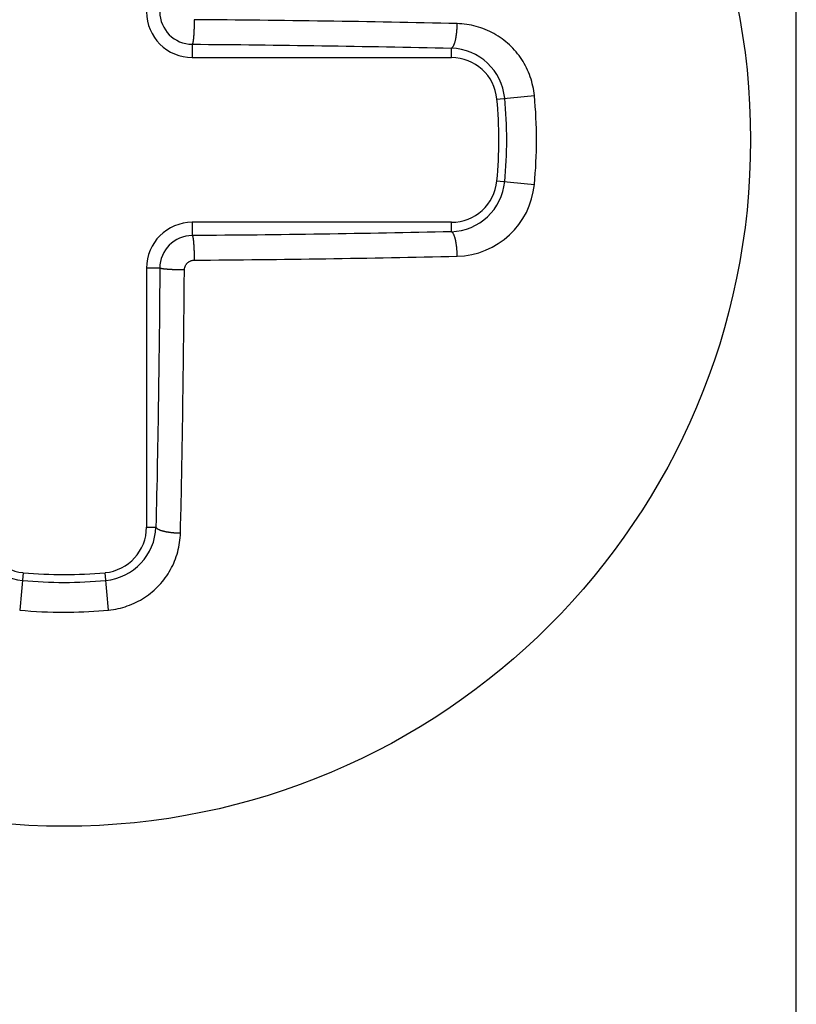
# Model space of a CAD drawing. Extents: x 131 to 418, y 147 to 294.
# Tile 34 of 37: x 264.85 to 266.55, y 259.7 to 261.86. Entities that reach past the tile are written whole.
import ezdxf

# ---------------------------------------------------------------- set-up
doc = ezdxf.new("R2010")
doc.units = 0
doc.header["$LTSCALE"] = 30.734
doc.header["$MEASUREMENT"] = 0
doc.layers.add('00_COMPONENTS', color=7, linetype='CONTINUOUS')

msp = doc.modelspace()

# ---------------------------------------------------------------- linework, layer by layer
at = {"layer": '00_COMPONENTS'}
for p, q in [((266.5517, 258.654), (266.5517, 264.5324)), ((265.2359, 261.8515), (265.2358, 261.8507)), ((265.2358, 261.8507), (265.2358, 261.85)), ((265.2358, 261.85), (265.2358, 261.8492)), ((265.2358, 261.8492), (265.2358, 261.8485)), ((265.2359, 261.856), (265.2359, 261.8552)), ((265.2538, 261.8558), (265.2359, 261.856)), ((265.2359, 261.8552), (265.2359, 261.8545)), ((265.2359, 261.8545), (265.2359, 261.8537)), ((265.2359, 261.8537), (265.2359, 261.853)), ((265.2359, 261.853), (265.2359, 261.8522)), ((265.2359, 261.8522), (265.2359, 261.8515)), ((265.2718, 261.8557), (265.2538, 261.8558)), ((265.2898, 261.8555), (265.2718, 261.8557)), ((265.3077, 261.8554), (265.2898, 261.8555)), ((265.3257, 261.8552), (265.3077, 261.8554)), ((265.3436, 261.855), (265.3257, 261.8552)), ((265.3616, 261.8549), (265.3436, 261.855)), ((265.3796, 261.8547), (265.3616, 261.8549)), ((265.3975, 261.8545), (265.3796, 261.8547)), ((265.4155, 261.8542), (265.3975, 261.8545)), ((265.4334, 261.854), (265.4155, 261.8542)), ((265.4514, 261.8538), (265.4334, 261.854)), ((265.4694, 261.8536), (265.4514, 261.8538)), ((265.4873, 261.8533), (265.4694, 261.8536)), ((265.5053, 261.8531), (265.4873, 261.8533)), ((265.5232, 261.8528), (265.5053, 261.8531)), ((265.5412, 261.8525), (265.5232, 261.8528)), ((265.5592, 261.8522), (265.5412, 261.8525)), ((265.5771, 261.852), (265.5592, 261.8522)), ((265.5951, 261.8517), (265.5771, 261.852)), ((265.613, 261.8513), (265.5951, 261.8517)), ((265.631, 261.851), (265.613, 261.8513)), ((265.649, 261.8507), (265.631, 261.851)), ((265.6669, 261.8504), (265.649, 261.8507)), ((265.6849, 261.85), (265.6669, 261.8504)), ((265.7028, 261.8497), (265.6849, 261.85)), ((265.7208, 261.8493), (265.7028, 261.8497)), ((265.7387, 261.8489), (265.7208, 261.8493)), ((265.7567, 261.8486), (265.7387, 261.8489)), ((265.2352, 261.8282), (265.2351, 261.8275)), ((265.2351, 261.8275), (265.2351, 261.8267)), ((265.2353, 261.8297), (265.2352, 261.829)), ((265.2352, 261.829), (265.2352, 261.8282)), ((265.2354, 261.832), (265.2353, 261.8312)), ((265.2353, 261.8312), (265.2353, 261.8305)), ((265.2353, 261.8305), (265.2353, 261.8297)), ((265.2355, 261.835), (265.2354, 261.8342)), ((265.2354, 261.8342), (265.2354, 261.8335)), ((265.2354, 261.8335), (265.2354, 261.8327)), ((265.2354, 261.8327), (265.2354, 261.832)), ((265.2356, 261.8372), (265.2355, 261.8365)), ((265.2355, 261.8365), (265.2355, 261.8357)), ((265.2355, 261.8357), (265.2355, 261.835)), ((265.2357, 261.8402), (265.2356, 261.8395)), ((265.2356, 261.8395), (265.2356, 261.8387)), ((265.2356, 261.8387), (265.2356, 261.838)), ((265.2356, 261.838), (265.2356, 261.8372)), ((265.2358, 261.8447), (265.2357, 261.844)), ((265.2357, 261.844), (265.2357, 261.8432)), ((265.2357, 261.8432), (265.2357, 261.8425)), ((265.2357, 261.8425), (265.2357, 261.8417)), ((265.2357, 261.8417), (265.2357, 261.841)), ((265.2357, 261.841), (265.2357, 261.8402)), ((265.2358, 261.8485), (265.2358, 261.8477)), ((265.2358, 261.8477), (265.2358, 261.847)), ((265.2358, 261.847), (265.2358, 261.8462)), ((265.2358, 261.8462), (265.2358, 261.8455)), ((265.2358, 261.8455), (265.2358, 261.8447)), ((265.7747, 261.8482), (265.7567, 261.8486)), ((265.7926, 261.8478), (265.7747, 261.8482)), ((265.8106, 261.8474), (265.7926, 261.8478)), ((265.8094, 261.8262), (265.8095, 261.8272)), ((265.8095, 261.8272), (265.8096, 261.8283)), ((265.8096, 261.8283), (265.8097, 261.8293)), ((265.8097, 261.8293), (265.8098, 261.8303)), ((265.8098, 261.8303), (265.8099, 261.8313)), ((265.8099, 261.8313), (265.81, 261.8323)), ((265.81, 261.8333), (265.8101, 261.8343)), ((265.81, 261.8323), (265.81, 261.8333)), ((265.8101, 261.8343), (265.8102, 261.8353)), ((265.8102, 261.8363), (265.8103, 261.8373)), ((265.8102, 261.8353), (265.8102, 261.8363)), ((265.8103, 261.8373), (265.8104, 261.8383)), ((265.8104, 261.8403), (265.8105, 261.8413)), ((265.8104, 261.8393), (265.8104, 261.8403)), ((265.8104, 261.8383), (265.8104, 261.8393)), ((265.8105, 261.8444), (265.8106, 261.8454)), ((265.8105, 261.8433), (265.8105, 261.8444)), ((265.8105, 261.8423), (265.8105, 261.8433)), ((265.8105, 261.8413), (265.8105, 261.8423)), ((265.8106, 261.8464), (265.8106, 261.8474)), ((265.8158, 261.8472), (265.8106, 261.8474)), ((265.8106, 261.8454), (265.8106, 261.8464)), ((265.821, 261.8468), (265.8158, 261.8472)), ((265.8262, 261.8463), (265.821, 261.8468)), ((265.8314, 261.8456), (265.8262, 261.8463)), ((265.8366, 261.8448), (265.8314, 261.8456)), ((265.8418, 261.8438), (265.8366, 261.8448)), ((265.8469, 261.8427), (265.8418, 261.8438)), ((265.852, 261.8414), (265.8469, 261.8427)), ((265.8571, 261.8399), (265.852, 261.8414)), ((265.8621, 261.8383), (265.8571, 261.8399)), ((265.867, 261.8366), (265.8621, 261.8383)), ((265.8719, 261.8347), (265.867, 261.8366)), ((265.8768, 261.8326), (265.8719, 261.8347)), ((265.8816, 261.8304), (265.8768, 261.8326)), ((265.8863, 261.8281), (265.8816, 261.8304)), ((265.8909, 261.8256), (265.8863, 261.8281)), ((265.2329, 261.8058), (265.2327, 261.8051)), ((265.2331, 261.8066), (265.2329, 261.8058)), ((265.2332, 261.8073), (265.2331, 261.8066)), ((265.2333, 261.808), (265.2332, 261.8073)), ((265.2335, 261.8088), (265.2333, 261.808)), ((265.2336, 261.8095), (265.2335, 261.8088)), ((265.2337, 261.8103), (265.2336, 261.8095)), ((265.2338, 261.811), (265.2337, 261.8103)), ((265.2339, 261.8118), (265.2338, 261.811)), ((265.234, 261.8132), (265.2339, 261.8125)), ((265.2339, 261.8125), (265.2339, 261.8118)), ((265.2341, 261.814), (265.234, 261.8132)), ((265.2342, 261.8147), (265.2341, 261.814)), ((265.2343, 261.8155), (265.2342, 261.8147)), ((265.2344, 261.817), (265.2343, 261.8162)), ((265.2343, 261.8162), (265.2343, 261.8155)), ((265.2345, 261.8177), (265.2344, 261.817)), ((265.2346, 261.8192), (265.2345, 261.8185)), ((265.2345, 261.8185), (265.2345, 261.8177)), ((265.2347, 261.8207), (265.2346, 261.82)), ((265.2346, 261.82), (265.2346, 261.8192)), ((265.2348, 261.8215), (265.2347, 261.8207)), ((265.2349, 261.823), (265.2348, 261.8222)), ((265.2348, 261.8222), (265.2348, 261.8215)), ((265.235, 261.8245), (265.2349, 261.8237)), ((265.2349, 261.8237), (265.2349, 261.823)), ((265.2351, 261.826), (265.235, 261.8252)), ((265.235, 261.8252), (265.235, 261.8245)), ((265.2351, 261.8267), (265.2351, 261.826)), ((265.8053, 261.8055), (265.8056, 261.8064)), ((265.8056, 261.8064), (265.8059, 261.8074)), ((265.8059, 261.8074), (265.8061, 261.8084)), ((265.8061, 261.8084), (265.8064, 261.8094)), ((265.8064, 261.8094), (265.8066, 261.8103)), ((265.8066, 261.8103), (265.8069, 261.8113)), ((265.8069, 261.8113), (265.8071, 261.8123)), ((265.8071, 261.8123), (265.8073, 261.8133)), ((265.8073, 261.8133), (265.8075, 261.8143)), ((265.8075, 261.8143), (265.8077, 261.8153)), ((265.8077, 261.8153), (265.8079, 261.8163)), ((265.8079, 261.8163), (265.8081, 261.8173)), ((265.8081, 261.8173), (265.8082, 261.8183)), ((265.8082, 261.8183), (265.8084, 261.8193)), ((265.8084, 261.8193), (265.8086, 261.8203)), ((265.8086, 261.8203), (265.8087, 261.8213)), ((265.8087, 261.8213), (265.8089, 261.8223)), ((265.8089, 261.8223), (265.809, 261.8232)), ((265.809, 261.8232), (265.8091, 261.8242)), ((265.8091, 261.8242), (265.8093, 261.8252)), ((265.8093, 261.8252), (265.8094, 261.8262)), ((265.8954, 261.823), (265.8909, 261.8256)), ((265.8999, 261.8202), (265.8954, 261.823)), ((265.9043, 261.8173), (265.8999, 261.8202)), ((265.9086, 261.8143), (265.9043, 261.8173)), ((265.9128, 261.8111), (265.9086, 261.8143)), ((265.9169, 261.8079), (265.9128, 261.8111)), ((265.9209, 261.8045), (265.9169, 261.8079)), ((265.2321, 261.8029), (265.2317, 261.8023)), ((265.2317, 261.8023), (265.2317, 261.7732)), ((265.2317, 261.8023), (265.2494, 261.8022)), ((265.2324, 261.8036), (265.2321, 261.8029)), ((265.2326, 261.8044), (265.2324, 261.8036)), ((265.2327, 261.8051), (265.2326, 261.8044)), ((265.2494, 261.8022), (265.2671, 261.802)), ((265.2671, 261.802), (265.2848, 261.8019)), ((265.2848, 261.8019), (265.3025, 261.8017)), ((265.3025, 261.8017), (265.3202, 261.8015)), ((265.3202, 261.8015), (265.3379, 261.8014)), ((265.3379, 261.8014), (265.3556, 261.8012)), ((265.3556, 261.8012), (265.3732, 261.801)), ((265.3732, 261.801), (265.3909, 261.8008)), ((265.3909, 261.8008), (265.4086, 261.8006)), ((265.4086, 261.8006), (265.4263, 261.8004)), ((265.4263, 261.8004), (265.444, 261.8001)), ((265.444, 261.8001), (265.4617, 261.7999)), ((265.4617, 261.7999), (265.4794, 261.7997)), ((265.4794, 261.7997), (265.4971, 261.7994)), ((265.4971, 261.7994), (265.5148, 261.7992)), ((265.5148, 261.7992), (265.5325, 261.7989)), ((265.5325, 261.7989), (265.5502, 261.7986)), ((265.5502, 261.7986), (265.5679, 261.7983)), ((265.5679, 261.7983), (265.5856, 261.798)), ((265.5856, 261.798), (265.6033, 261.7977)), ((265.6033, 261.7977), (265.621, 261.7974)), ((265.621, 261.7974), (265.6387, 261.7971)), ((265.6387, 261.7971), (265.6564, 261.7968)), ((265.6564, 261.7968), (265.6741, 261.7964)), ((265.6741, 261.7964), (265.6918, 261.7961)), ((265.6918, 261.7961), (265.7094, 261.7957)), ((265.7094, 261.7957), (265.7271, 261.7954)), ((265.7271, 261.7954), (265.7448, 261.795)), ((265.7448, 261.795), (265.7625, 261.7946)), ((265.7625, 261.7946), (265.7802, 261.7942)), ((265.7802, 261.7942), (265.7979, 261.7938)), ((265.7979, 261.7938), (265.7988, 261.7943)), ((265.7979, 261.7732), (265.7979, 261.7938)), ((265.7988, 261.7943), (265.7996, 261.7949)), ((265.7996, 261.7949), (265.8004, 261.7956)), ((265.8004, 261.7956), (265.801, 261.7964)), ((265.801, 261.7964), (265.8016, 261.7972)), ((265.8016, 261.7972), (265.8021, 261.798)), ((265.8021, 261.798), (265.8026, 261.7989)), ((265.8026, 261.7989), (265.8031, 261.7998)), ((265.8031, 261.7998), (265.8035, 261.8007)), ((265.8035, 261.8007), (265.8039, 261.8017)), ((265.8039, 261.8017), (265.8043, 261.8026)), ((265.8043, 261.8026), (265.8046, 261.8035)), ((265.8046, 261.8035), (265.805, 261.8045)), ((265.805, 261.8045), (265.8053, 261.8055)), ((265.9248, 261.801), (265.9209, 261.8045)), ((265.9286, 261.7973), (265.9248, 261.801)), ((265.9322, 261.7936), (265.9286, 261.7973)), ((265.9358, 261.7897), (265.9322, 261.7936)), ((265.9392, 261.7858), (265.9358, 261.7897)), ((265.9426, 261.7817), (265.9392, 261.7858)), ((265.2317, 261.7732), (265.7979, 261.7732)), ((265.9458, 261.7775), (265.9426, 261.7817)), ((265.9488, 261.7733), (265.9458, 261.7775)), ((265.9518, 261.7689), (265.9488, 261.7733)), ((265.9546, 261.7645), (265.9518, 261.7689)), ((265.9572, 261.7599), (265.9546, 261.7645)), ((265.9598, 261.7553), (265.9572, 261.7599)), ((265.9622, 261.7507), (265.9598, 261.7553)), ((265.9644, 261.7459), (265.9622, 261.7507)), ((265.9665, 261.7411), (265.9644, 261.7459)), ((265.9685, 261.7362), (265.9665, 261.7411)), ((265.9703, 261.7313), (265.9685, 261.7362)), ((265.972, 261.7263), (265.9703, 261.7313)), ((265.9735, 261.7212), (265.972, 261.7263)), ((265.9748, 261.7161), (265.9735, 261.7212)), ((265.976, 261.711), (265.9748, 261.7161)), ((265.9771, 261.7059), (265.976, 261.711)), ((265.978, 261.7007), (265.9771, 261.7059)), ((265.9787, 261.6955), (265.978, 261.7007)), ((265.8975, 261.6826), (265.9793, 261.6903)), ((265.9793, 261.6903), (265.9787, 261.6955)), ((265.8975, 261.5038), (265.9793, 261.4961)), ((265.2317, 261.4132), (265.2317, 261.3841)), ((265.7979, 261.4132), (265.2317, 261.4132)), ((265.7979, 261.3926), (265.7979, 261.4132)), ((265.2494, 261.3842), (265.2317, 261.3841)), ((265.2317, 261.3841), (265.2321, 261.3835)), ((265.2321, 261.3835), (265.2324, 261.3828)), ((265.2324, 261.3828), (265.2326, 261.382)), ((265.2326, 261.382), (265.2327, 261.3813)), ((265.2327, 261.3813), (265.2329, 261.3806)), ((265.2329, 261.3806), (265.2331, 261.3798)), ((265.2331, 261.3798), (265.2332, 261.3791)), ((265.2332, 261.3791), (265.2333, 261.3784)), ((265.2333, 261.3784), (265.2335, 261.3776)), ((265.2335, 261.3776), (265.2336, 261.3769)), ((265.2336, 261.3769), (265.2337, 261.3762)), ((265.2337, 261.3762), (265.2338, 261.3754)), ((265.2338, 261.3754), (265.2339, 261.3747)), ((265.2671, 261.3844), (265.2494, 261.3842)), ((265.2848, 261.3845), (265.2671, 261.3844)), ((265.3025, 261.3847), (265.2848, 261.3845)), ((265.3202, 261.3849), (265.3025, 261.3847)), ((265.3379, 261.385), (265.3202, 261.3849)), ((265.3556, 261.3852), (265.3379, 261.385)), ((265.3732, 261.3854), (265.3556, 261.3852)), ((265.3909, 261.3856), (265.3732, 261.3854)), ((265.4086, 261.3858), (265.3909, 261.3856)), ((265.4263, 261.386), (265.4086, 261.3858)), ((265.444, 261.3863), (265.4263, 261.386)), ((265.4617, 261.3865), (265.444, 261.3863)), ((265.4794, 261.3867), (265.4617, 261.3865)), ((265.4971, 261.387), (265.4794, 261.3867)), ((265.5148, 261.3873), (265.4971, 261.387)), ((265.5325, 261.3875), (265.5148, 261.3873)), ((265.5502, 261.3878), (265.5325, 261.3875)), ((265.5679, 261.3881), (265.5502, 261.3878)), ((265.5856, 261.3884), (265.5679, 261.3881)), ((265.6033, 261.3887), (265.5856, 261.3884)), ((265.621, 261.389), (265.6033, 261.3887)), ((265.6387, 261.3893), (265.621, 261.389)), ((265.6564, 261.3896), (265.6387, 261.3893)), ((265.6741, 261.39), (265.6564, 261.3896)), ((265.6918, 261.3903), (265.6741, 261.39)), ((265.7094, 261.3907), (265.6918, 261.3903)), ((265.7271, 261.391), (265.7094, 261.3907)), ((265.7448, 261.3914), (265.7271, 261.391)), ((265.7625, 261.3918), (265.7448, 261.3914)), ((265.7802, 261.3922), (265.7625, 261.3918)), ((265.7979, 261.3926), (265.7802, 261.3922)), ((265.7988, 261.3922), (265.7979, 261.3926)), ((265.7996, 261.3915), (265.7988, 261.3922)), ((265.8004, 261.3908), (265.7996, 261.3915)), ((265.801, 261.3901), (265.8004, 261.3908)), ((265.8016, 261.3892), (265.801, 261.3901)), ((265.8021, 261.3884), (265.8016, 261.3892)), ((265.8026, 261.3875), (265.8021, 261.3884)), ((265.8031, 261.3866), (265.8026, 261.3875)), ((265.8035, 261.3857), (265.8031, 261.3866)), ((265.8039, 261.3847), (265.8035, 261.3857)), ((265.8043, 261.3838), (265.8039, 261.3847)), ((265.8046, 261.3829), (265.8043, 261.3838)), ((265.805, 261.3819), (265.8046, 261.3829)), ((265.8053, 261.381), (265.805, 261.3819)), ((265.8056, 261.38), (265.8053, 261.381)), ((265.8059, 261.379), (265.8056, 261.38)), ((265.8061, 261.378), (265.8059, 261.379)), ((265.8064, 261.377), (265.8061, 261.378)), ((265.8066, 261.3761), (265.8064, 261.377)), ((265.8069, 261.3751), (265.8066, 261.3761)), ((265.2339, 261.3747), (265.2339, 261.3739)), ((265.2339, 261.3739), (265.234, 261.3732)), ((265.234, 261.3732), (265.2341, 261.3724)), ((265.2341, 261.3724), (265.2342, 261.3717)), ((265.2342, 261.3717), (265.2343, 261.3709)), ((265.2343, 261.3709), (265.2343, 261.3702)), ((265.2343, 261.3702), (265.2344, 261.3694)), ((265.2344, 261.3694), (265.2345, 261.3687)), ((265.2345, 261.3687), (265.2345, 261.3679)), ((265.2345, 261.3679), (265.2346, 261.3672)), ((265.2346, 261.3672), (265.2346, 261.3664)), ((265.2346, 261.3664), (265.2347, 261.3657)), ((265.2347, 261.3657), (265.2348, 261.3649)), ((265.2348, 261.3649), (265.2348, 261.3642)), ((265.2348, 261.3642), (265.2349, 261.3634)), ((265.2349, 261.3634), (265.2349, 261.3627)), ((265.2349, 261.3627), (265.235, 261.3619)), ((265.235, 261.3619), (265.235, 261.3612)), ((265.235, 261.3612), (265.2351, 261.3604)), ((265.2351, 261.3604), (265.2351, 261.3597)), ((265.2351, 261.3597), (265.2351, 261.3589)), ((265.2351, 261.3589), (265.2352, 261.3582)), ((265.2352, 261.3582), (265.2352, 261.3574)), ((265.2352, 261.3574), (265.2353, 261.3567)), ((265.2353, 261.3567), (265.2353, 261.3559)), ((265.2353, 261.3559), (265.2353, 261.3552)), ((265.2353, 261.3552), (265.2354, 261.3544)), ((265.2354, 261.3544), (265.2354, 261.3537)), ((265.2354, 261.3537), (265.2354, 261.3529)), ((265.8071, 261.3741), (265.8069, 261.3751)), ((265.8073, 261.3731), (265.8071, 261.3741)), ((265.8075, 261.3721), (265.8073, 261.3731)), ((265.8077, 261.3711), (265.8075, 261.3721)), ((265.8079, 261.3701), (265.8077, 261.3711)), ((265.8081, 261.3691), (265.8079, 261.3701)), ((265.8082, 261.3681), (265.8081, 261.3691)), ((265.8084, 261.3671), (265.8082, 261.3681)), ((265.8086, 261.3662), (265.8084, 261.3671)), ((265.8087, 261.3652), (265.8086, 261.3662)), ((265.8089, 261.3642), (265.8087, 261.3652)), ((265.809, 261.3632), (265.8089, 261.3642)), ((265.8091, 261.3622), (265.809, 261.3632)), ((265.8093, 261.3612), (265.8091, 261.3622)), ((265.8094, 261.3602), (265.8093, 261.3612)), ((265.8095, 261.3592), (265.8094, 261.3602)), ((265.8096, 261.3582), (265.8095, 261.3592)), ((265.8097, 261.3572), (265.8096, 261.3582)), ((265.8098, 261.3562), (265.8097, 261.3572)), ((265.8099, 261.3551), (265.8098, 261.3562)), ((265.81, 261.3541), (265.8099, 261.3551)), ((265.81, 261.3531), (265.81, 261.3541)), ((265.2354, 261.3529), (265.2354, 261.3522)), ((265.2354, 261.3522), (265.2355, 261.3514)), ((265.2355, 261.3514), (265.2355, 261.3507)), ((265.2355, 261.3507), (265.2355, 261.3499)), ((265.2355, 261.3499), (265.2356, 261.3492)), ((265.2356, 261.3492), (265.2356, 261.3484)), ((265.2356, 261.3484), (265.2356, 261.3477)), ((265.2356, 261.3477), (265.2356, 261.3469)), ((265.2356, 261.3469), (265.2357, 261.3462)), ((265.2357, 261.3462), (265.2357, 261.3454)), ((265.2357, 261.3454), (265.2357, 261.3447)), ((265.2357, 261.3447), (265.2357, 261.3439)), ((265.2357, 261.3439), (265.2357, 261.3432)), ((265.2357, 261.3432), (265.2357, 261.3424)), ((265.2357, 261.3424), (265.2358, 261.3417)), ((265.2358, 261.3417), (265.2358, 261.3409)), ((265.2358, 261.3409), (265.2358, 261.3402)), ((265.2358, 261.3402), (265.2358, 261.3394)), ((265.2358, 261.3394), (265.2358, 261.3387)), ((265.2358, 261.3387), (265.2358, 261.3379)), ((265.2358, 261.3379), (265.2358, 261.3372)), ((265.2358, 261.3372), (265.2358, 261.3364)), ((265.2358, 261.3364), (265.2358, 261.3357)), ((265.2358, 261.3357), (265.2359, 261.3349)), ((265.2359, 261.3349), (265.2359, 261.3342)), ((265.2359, 261.3342), (265.2359, 261.3334)), ((265.2359, 261.3334), (265.2359, 261.3327)), ((265.2359, 261.3327), (265.2359, 261.3319)), ((265.3975, 261.332), (265.4155, 261.3322)), ((265.4155, 261.3322), (265.4334, 261.3324)), ((265.4334, 261.3324), (265.4514, 261.3326)), ((265.4514, 261.3326), (265.4694, 261.3329)), ((265.4694, 261.3329), (265.4873, 261.3331)), ((265.4873, 261.3331), (265.5053, 261.3334)), ((265.5053, 261.3334), (265.5232, 261.3336)), ((265.5232, 261.3336), (265.5412, 261.3339)), ((265.5412, 261.3339), (265.5592, 261.3342)), ((265.5592, 261.3342), (265.5771, 261.3345)), ((265.5771, 261.3345), (265.5951, 261.3348)), ((265.5951, 261.3348), (265.613, 261.3351)), ((265.613, 261.3351), (265.631, 261.3354)), ((265.631, 261.3354), (265.649, 261.3357)), ((265.649, 261.3357), (265.6669, 261.336)), ((265.6669, 261.336), (265.6849, 261.3364)), ((265.6849, 261.3364), (265.7028, 261.3367)), ((265.7028, 261.3367), (265.7208, 261.3371)), ((265.7208, 261.3371), (265.7387, 261.3375)), ((265.7387, 261.3375), (265.7567, 261.3378)), ((265.7567, 261.3378), (265.7747, 261.3382)), ((265.7747, 261.3382), (265.7926, 261.3386)), ((265.7926, 261.3386), (265.8106, 261.339)), ((265.8101, 261.3521), (265.81, 261.3531)), ((265.8102, 261.3511), (265.8101, 261.3521)), ((265.8102, 261.3501), (265.8102, 261.3511)), ((265.8103, 261.3491), (265.8102, 261.3501)), ((265.8104, 261.3481), (265.8103, 261.3491)), ((265.8104, 261.3471), (265.8104, 261.3481)), ((265.8104, 261.3461), (265.8104, 261.3471)), ((265.8105, 261.3451), (265.8104, 261.3461)), ((265.8105, 261.3441), (265.8105, 261.3451)), ((265.8105, 261.3431), (265.8105, 261.3441)), ((265.8105, 261.3421), (265.8105, 261.3431)), ((265.8106, 261.341), (265.8105, 261.3421)), ((265.8106, 261.34), (265.8106, 261.341)), ((265.8106, 261.339), (265.8106, 261.34)), ((265.1317, 261.3132), (265.1317, 260.747)), ((265.1608, 261.3132), (265.1317, 261.3132)), ((265.1608, 261.3132), (265.1606, 261.2955)), ((265.1614, 261.3128), (265.1608, 261.3132)), ((265.1621, 261.3125), (265.1614, 261.3128)), ((265.1628, 261.3123), (265.1621, 261.3125)), ((265.1636, 261.3121), (265.1628, 261.3123)), ((265.1643, 261.312), (265.1636, 261.3121)), ((265.165, 261.3118), (265.1643, 261.312)), ((265.1658, 261.3117), (265.165, 261.3118)), ((265.1665, 261.3116), (265.1658, 261.3117)), ((265.1672, 261.3114), (265.1665, 261.3116)), ((265.168, 261.3113), (265.1672, 261.3114)), ((265.1687, 261.3112), (265.168, 261.3113)), ((265.1695, 261.3111), (265.1687, 261.3112)), ((265.1702, 261.311), (265.1695, 261.3111)), ((265.171, 261.3109), (265.1702, 261.311)), ((265.1717, 261.3109), (265.171, 261.3109)), ((265.1725, 261.3108), (265.1717, 261.3109)), ((265.1732, 261.3107), (265.1725, 261.3108)), ((265.174, 261.3106), (265.1732, 261.3107)), ((265.1747, 261.3106), (265.174, 261.3106)), ((265.2145, 261.31), (265.2146, 261.3111)), ((265.2146, 261.3111), (265.2147, 261.3121)), ((265.2147, 261.3121), (265.2149, 261.3131)), ((265.2149, 261.3131), (265.2151, 261.3141)), ((265.2151, 261.3141), (265.2154, 261.3151)), ((265.2154, 261.3151), (265.2158, 261.3161)), ((265.2158, 261.3161), (265.2161, 261.3171)), ((265.2161, 261.3171), (265.2166, 261.3181)), ((265.2166, 261.3181), (265.217, 261.319)), ((265.217, 261.319), (265.2176, 261.3199)), ((265.2176, 261.3199), (265.2181, 261.3208)), ((265.2181, 261.3208), (265.2187, 261.3217)), ((265.2187, 261.3217), (265.2194, 261.3225)), ((265.2194, 261.3225), (265.2201, 261.3233)), ((265.2201, 261.3233), (265.2208, 261.3241)), ((265.2208, 261.3241), (265.2215, 261.3248)), ((265.2215, 261.3248), (265.2223, 261.3255)), ((265.2223, 261.3255), (265.2232, 261.3262)), ((265.2232, 261.3262), (265.224, 261.3268)), ((265.224, 261.3268), (265.2249, 261.3273)), ((265.2249, 261.3273), (265.2259, 261.3278)), ((265.2259, 261.3278), (265.2268, 261.3283)), ((265.2268, 261.3283), (265.2278, 261.3287)), ((265.2278, 261.3287), (265.2288, 261.3291)), ((265.2288, 261.3291), (265.2297, 261.3295)), ((265.2297, 261.3295), (265.2308, 261.3297)), ((265.2308, 261.3297), (265.2318, 261.33)), ((265.2318, 261.33), (265.2328, 261.3302)), ((265.2328, 261.3302), (265.2338, 261.3303)), ((265.2338, 261.3303), (265.2348, 261.3304)), ((265.2348, 261.3304), (265.2359, 261.3304)), ((265.2359, 261.3319), (265.2359, 261.3312)), ((265.2359, 261.3312), (265.2359, 261.3304)), ((265.2359, 261.3304), (265.2538, 261.3306)), ((265.2538, 261.3306), (265.2718, 261.3307)), ((265.2718, 261.3307), (265.2898, 261.3309)), ((265.2898, 261.3309), (265.3077, 261.331)), ((265.3077, 261.331), (265.3257, 261.3312)), ((265.3257, 261.3312), (265.3436, 261.3314)), ((265.3436, 261.3314), (265.3616, 261.3316)), ((265.3616, 261.3316), (265.3796, 261.3318)), ((265.3796, 261.3318), (265.3975, 261.332)), ((265.1606, 261.2955), (265.1605, 261.2778)), ((265.1755, 261.3105), (265.1747, 261.3106)), ((265.1762, 261.3104), (265.1755, 261.3105)), ((265.177, 261.3104), (265.1762, 261.3104)), ((265.1777, 261.3103), (265.177, 261.3104)), ((265.1784, 261.3102), (265.1777, 261.3103)), ((265.1792, 261.3102), (265.1784, 261.3102)), ((265.1799, 261.3101), (265.1792, 261.3102)), ((265.1807, 261.3101), (265.1799, 261.3101)), ((265.1814, 261.31), (265.1807, 261.3101)), ((265.1822, 261.31), (265.1814, 261.31)), ((265.1829, 261.3099), (265.1822, 261.31)), ((265.1837, 261.3099), (265.1829, 261.3099)), ((265.1844, 261.3098), (265.1837, 261.3099)), ((265.1852, 261.3098), (265.1844, 261.3098)), ((265.1859, 261.3098), (265.1852, 261.3098)), ((265.1867, 261.3097), (265.1859, 261.3098)), ((265.1874, 261.3097), (265.1867, 261.3097)), ((265.1882, 261.3096), (265.1874, 261.3097)), ((265.1889, 261.3096), (265.1882, 261.3096)), ((265.1897, 261.3096), (265.1889, 261.3096)), ((265.1904, 261.3095), (265.1897, 261.3096)), ((265.1912, 261.3095), (265.1904, 261.3095)), ((265.1919, 261.3095), (265.1912, 261.3095)), ((265.1927, 261.3094), (265.1919, 261.3095)), ((265.1934, 261.3094), (265.1927, 261.3094)), ((265.1942, 261.3094), (265.1934, 261.3094)), ((265.1949, 261.3094), (265.1942, 261.3094)), ((265.1957, 261.3093), (265.1949, 261.3094)), ((265.1964, 261.3093), (265.1957, 261.3093)), ((265.1972, 261.3093), (265.1964, 261.3093)), ((265.1979, 261.3093), (265.1972, 261.3093)), ((265.1987, 261.3092), (265.1979, 261.3093)), ((265.1994, 261.3092), (265.1987, 261.3092)), ((265.2002, 261.3092), (265.1994, 261.3092)), ((265.2009, 261.3092), (265.2002, 261.3092)), ((265.2017, 261.3092), (265.2009, 261.3092)), ((265.2024, 261.3091), (265.2017, 261.3092)), ((265.2032, 261.3091), (265.2024, 261.3091)), ((265.2039, 261.3091), (265.2032, 261.3091)), ((265.2047, 261.3091), (265.2039, 261.3091)), ((265.2054, 261.3091), (265.2047, 261.3091)), ((265.2062, 261.3091), (265.2054, 261.3091)), ((265.207, 261.3091), (265.2062, 261.3091)), ((265.2077, 261.3091), (265.207, 261.3091)), ((265.2085, 261.309), (265.2077, 261.3091)), ((265.2092, 261.309), (265.2085, 261.309)), ((265.21, 261.309), (265.2092, 261.309)), ((265.2107, 261.309), (265.21, 261.309)), ((265.2115, 261.309), (265.2107, 261.309)), ((265.2122, 261.309), (265.2115, 261.309)), ((265.213, 261.309), (265.2122, 261.309)), ((265.2137, 261.309), (265.213, 261.309)), ((265.2145, 261.309), (265.2137, 261.309)), ((265.2143, 261.2885), (265.2144, 261.2987)), ((265.2144, 261.2987), (265.2145, 261.309)), ((265.2145, 261.309), (265.2145, 261.31)), ((265.1605, 261.2778), (265.1603, 261.2601)), ((265.214, 261.2577), (265.2141, 261.268)), ((265.2141, 261.268), (265.2142, 261.2782)), ((265.2142, 261.2782), (265.2143, 261.2885)), ((265.1603, 261.2601), (265.1602, 261.2424)), ((265.2138, 261.2372), (265.2139, 261.2474)), ((265.2139, 261.2474), (265.214, 261.2577)), ((265.16, 261.2247), (265.1598, 261.207)), ((265.1602, 261.2424), (265.16, 261.2247)), ((265.2136, 261.2166), (265.2137, 261.2269)), ((265.2137, 261.2269), (265.2138, 261.2372)), ((265.1598, 261.207), (265.1597, 261.1893)), ((265.2134, 261.1961), (265.2135, 261.2064)), ((265.2135, 261.2064), (265.2136, 261.2166)), ((265.1597, 261.1893), (265.1595, 261.1716)), ((265.2132, 261.1756), (265.2133, 261.1859)), ((265.2133, 261.1859), (265.2134, 261.1961)), ((265.1595, 261.1716), (265.1593, 261.1539)), ((265.213, 261.1551), (265.2131, 261.1653)), ((265.2131, 261.1653), (265.2132, 261.1756)), ((265.1593, 261.1539), (265.1591, 261.1362)), ((265.2127, 261.1345), (265.2128, 261.1448)), ((265.2128, 261.1448), (265.213, 261.1551)), ((265.1588, 261.1186), (265.1586, 261.1009)), ((265.1591, 261.1362), (265.1588, 261.1186)), ((265.2125, 261.114), (265.2126, 261.1243)), ((265.2126, 261.1243), (265.2127, 261.1345)), ((265.1586, 261.1009), (265.1584, 261.0832)), ((265.2122, 261.0935), (265.2123, 261.1037)), ((265.2123, 261.1037), (265.2125, 261.114)), ((265.1584, 261.0832), (265.1581, 261.0655)), ((265.2119, 261.073), (265.2121, 261.0832)), ((265.2121, 261.0832), (265.2122, 261.0935)), ((265.1581, 261.0655), (265.1579, 261.0478)), ((265.2115, 261.0422), (265.2117, 261.0524)), ((265.2117, 261.0524), (265.2118, 261.0627)), ((265.2118, 261.0627), (265.2119, 261.073)), ((265.1579, 261.0478), (265.1576, 261.0301)), ((265.2113, 261.0216), (265.2114, 261.0319)), ((265.2114, 261.0319), (265.2115, 261.0422)), ((265.1574, 261.0124), (265.1571, 260.9947)), ((265.1576, 261.0301), (265.1574, 261.0124)), ((265.211, 261.0011), (265.2111, 261.0114)), ((265.2111, 261.0114), (265.2113, 261.0216)), ((265.1571, 260.9947), (265.1568, 260.977)), ((265.2107, 260.9806), (265.2108, 260.9909)), ((265.2108, 260.9909), (265.211, 261.0011)), ((265.1568, 260.977), (265.1565, 260.9593)), ((265.2103, 260.9601), (265.2105, 260.9703)), ((265.2105, 260.9703), (265.2107, 260.9806)), ((265.1565, 260.9593), (265.1562, 260.9416)), ((265.21, 260.9395), (265.2102, 260.9498)), ((265.2102, 260.9498), (265.2103, 260.9601)), ((265.1559, 260.9239), (265.1556, 260.9062)), ((265.1562, 260.9416), (265.1559, 260.9239)), ((265.2096, 260.919), (265.2098, 260.9293)), ((265.2098, 260.9293), (265.21, 260.9395)), ((265.1556, 260.9062), (265.1552, 260.8885)), ((265.2093, 260.8985), (265.2095, 260.9088)), ((265.2095, 260.9088), (265.2096, 260.919)), ((265.1552, 260.8885), (265.1549, 260.8708)), ((265.2089, 260.878), (265.2091, 260.8882)), ((265.2091, 260.8882), (265.2093, 260.8985)), ((265.1549, 260.8708), (265.1546, 260.8531)), ((265.2086, 260.8574), (265.2088, 260.8677)), ((265.2088, 260.8677), (265.2089, 260.878)), ((265.1546, 260.8531), (265.1542, 260.8354)), ((265.2082, 260.8369), (265.2084, 260.8472)), ((265.2084, 260.8472), (265.2086, 260.8574)), ((265.1538, 260.8177), (265.1535, 260.8001)), ((265.1542, 260.8354), (265.1538, 260.8177)), ((265.2076, 260.8061), (265.2078, 260.8164)), ((265.2078, 260.8164), (265.208, 260.8267)), ((265.208, 260.8267), (265.2082, 260.8369)), ((265.1535, 260.8001), (265.1531, 260.7824)), ((265.2071, 260.7856), (265.2074, 260.7959)), ((265.2074, 260.7959), (265.2076, 260.8061)), ((265.1531, 260.7824), (265.1527, 260.7647)), ((265.2066, 260.7651), (265.2069, 260.7754)), ((265.2069, 260.7754), (265.2071, 260.7856)), ((265.1527, 260.7647), (265.1523, 260.747)), ((265.2061, 260.7446), (265.2063, 260.7548)), ((265.2063, 260.7548), (265.2066, 260.7651)), ((265.1317, 260.747), (265.1523, 260.747)), ((265.1523, 260.747), (265.1527, 260.7461)), ((265.1527, 260.7461), (265.1533, 260.7453)), ((265.1533, 260.7453), (265.1541, 260.7445)), ((265.1541, 260.7445), (265.1548, 260.7439)), ((265.1548, 260.7439), (265.1557, 260.7433)), ((265.1557, 260.7433), (265.1565, 260.7428)), ((265.1565, 260.7428), (265.1574, 260.7423)), ((265.1574, 260.7423), (265.1583, 260.7418)), ((265.1583, 260.7418), (265.1592, 260.7414)), ((265.1592, 260.7414), (265.1601, 260.741)), ((265.1601, 260.741), (265.1611, 260.7406)), ((265.1611, 260.7406), (265.162, 260.7403)), ((265.162, 260.7403), (265.163, 260.7399)), ((265.163, 260.7399), (265.1639, 260.7396)), ((265.1639, 260.7396), (265.1649, 260.7393)), ((265.1649, 260.7393), (265.1659, 260.739)), ((265.1659, 260.739), (265.1669, 260.7388)), ((265.1669, 260.7388), (265.1678, 260.7385)), ((265.1678, 260.7385), (265.1688, 260.7383)), ((265.1688, 260.7383), (265.1698, 260.738)), ((265.1698, 260.738), (265.1708, 260.7378)), ((265.1708, 260.7378), (265.1718, 260.7376)), ((265.1718, 260.7376), (265.1728, 260.7374)), ((265.1728, 260.7374), (265.1738, 260.7372)), ((265.1738, 260.7372), (265.1748, 260.737)), ((265.1748, 260.737), (265.1757, 260.7368)), ((265.1757, 260.7368), (265.1767, 260.7366)), ((265.1767, 260.7366), (265.1777, 260.7365)), ((265.1777, 260.7365), (265.1787, 260.7363)), ((265.1787, 260.7363), (265.1797, 260.7362)), ((265.1797, 260.7362), (265.1807, 260.736)), ((265.1807, 260.736), (265.1817, 260.7359)), ((265.1817, 260.7359), (265.1827, 260.7358)), ((265.1827, 260.7358), (265.1837, 260.7356)), ((265.1837, 260.7356), (265.1847, 260.7355)), ((265.1847, 260.7355), (265.1857, 260.7354)), ((265.1857, 260.7354), (265.1867, 260.7353)), ((265.1867, 260.7353), (265.1877, 260.7352)), ((265.1877, 260.7352), (265.1887, 260.7351)), ((265.1887, 260.7351), (265.1897, 260.735)), ((265.1897, 260.735), (265.1907, 260.7349)), ((265.1907, 260.7349), (265.1917, 260.7348)), ((265.1917, 260.7348), (265.1928, 260.7348)), ((265.1928, 260.7348), (265.1938, 260.7347)), ((265.1938, 260.7347), (265.1948, 260.7346)), ((265.1948, 260.7346), (265.1958, 260.7346)), ((265.1958, 260.7346), (265.1968, 260.7345)), ((265.1968, 260.7345), (265.1978, 260.7345)), ((265.1978, 260.7345), (265.1988, 260.7344)), ((265.1988, 260.7344), (265.1998, 260.7344)), ((265.1998, 260.7344), (265.2008, 260.7344)), ((265.2008, 260.7344), (265.2018, 260.7344)), ((265.2018, 260.7344), (265.2028, 260.7343)), ((265.2028, 260.7343), (265.2038, 260.7343)), ((265.2038, 260.7343), (265.2048, 260.7343)), ((265.2048, 260.7343), (265.2059, 260.7343)), ((265.2057, 260.7291), (265.2059, 260.7343)), ((265.2059, 260.7343), (265.2061, 260.7446)), ((265.2023, 260.7031), (265.2033, 260.7083)), ((265.2033, 260.7083), (265.2041, 260.7134)), ((265.2041, 260.7134), (265.2048, 260.7186)), ((265.2048, 260.7186), (265.2053, 260.7239)), ((265.2053, 260.7239), (265.2057, 260.7291)), ((265.1968, 260.6828), (265.1984, 260.6878)), ((265.1984, 260.6878), (265.1998, 260.6929)), ((265.1998, 260.6929), (265.2011, 260.698)), ((265.2011, 260.698), (265.2023, 260.7031)), ((265.1889, 260.6633), (265.1911, 260.6681)), ((265.1911, 260.6681), (265.1931, 260.6729)), ((265.1931, 260.6729), (265.195, 260.6779)), ((265.195, 260.6779), (265.1968, 260.6828)), ((264.8623, 260.6474), (264.8545, 260.5656)), ((265.0488, 260.5656), (265.0411, 260.6474)), ((265.1758, 260.6406), (265.1787, 260.645)), ((265.1787, 260.645), (265.1814, 260.6495)), ((265.1814, 260.6495), (265.1841, 260.654)), ((265.1841, 260.654), (265.1865, 260.6586)), ((265.1865, 260.6586), (265.1889, 260.6633)), ((265.1594, 260.6201), (265.163, 260.624)), ((265.163, 260.624), (265.1663, 260.628)), ((265.1663, 260.628), (265.1696, 260.6321)), ((265.1696, 260.6321), (265.1728, 260.6363)), ((265.1728, 260.6363), (265.1758, 260.6406)), ((265.136, 260.5991), (265.1402, 260.6023)), ((265.1402, 260.6023), (265.1442, 260.6056)), ((265.1442, 260.6056), (265.1482, 260.6091)), ((265.1482, 260.6091), (265.1521, 260.6126)), ((265.1521, 260.6126), (265.1558, 260.6163)), ((265.1558, 260.6163), (265.1594, 260.6201)), ((265.0996, 260.5784), (265.1044, 260.5805)), ((265.1044, 260.5805), (265.1091, 260.5827)), ((265.1091, 260.5827), (265.1138, 260.5851)), ((265.1138, 260.5851), (265.1184, 260.5876)), ((265.1184, 260.5876), (265.1229, 260.5903)), ((265.1229, 260.5903), (265.1274, 260.5931)), ((265.1274, 260.5931), (265.1317, 260.5961)), ((265.1317, 260.5961), (265.136, 260.5991)), ((264.9517, 260.561), (264.9619, 260.5611)), ((265.0488, 260.5656), (265.054, 260.5662)), ((265.054, 260.5662), (265.0592, 260.5669)), ((265.0592, 260.5669), (265.0644, 260.5678)), ((265.0644, 260.5678), (265.0695, 260.5689)), ((265.0695, 260.5689), (265.0746, 260.5701)), ((265.0746, 260.5701), (265.0797, 260.5714)), ((265.0797, 260.5714), (265.0847, 260.5729)), ((265.0847, 260.5729), (265.0897, 260.5746)), ((265.0897, 260.5746), (265.0947, 260.5764)), ((265.0947, 260.5764), (265.0996, 260.5784))]:
    msp.add_line(p, q, dxfattribs=at)
msp.add_circle((264.9517, 261.5932), 1.5, dxfattribs=at)
for centre, radius, start, end in [((265.2317, 261.8732), 0.1, 180, 270), ((265.2318, 261.8734), 0.0711, 180.128, 269.872), ((265.794, 261.6728), 0.121, 5.4005, 88.1516), ((265.7979, 261.6732), 0.1, 5.4005, 90), ((264.9517, 261.5932), 0.95, 354.5995, 5.4005), ((264.9517, 261.5932), 0.9671, 354.5995, 5.4005), ((264.9517, 261.5932), 1.0322, 354.5995, 5.4005), ((265.7979, 261.5132), 0.1, 270, 354.5995), ((265.794, 261.5136), 0.121, 271.8487, 354.5993), ((265.8066, 261.5124), 0.1734, 271.309, 354.5932), ((265.2317, 261.3132), 0.1, 90, 180), ((265.2318, 261.313), 0.0711, 90.128, 179.872), ((264.8721, 260.7509), 0.121, 181.8487, 264.5993), ((264.8717, 260.747), 0.1, 180, 264.5995), ((265.0317, 260.747), 0.1, 275.4005, 0), ((265.0313, 260.7509), 0.121, 275.4005, 358.1516), ((264.9517, 261.5932), 0.95, 264.5995, 275.4005), ((264.9517, 261.5932), 0.9671, 264.5995, 275.4005), ((264.9517, 261.5932), 1.0322, 264.5995, 270), ((264.9517, 261.5932), 1.0322, 270.569, 275.4005)]:
    msp.add_arc(centre, radius, start, end, dxfattribs=at)

doc.saveas('drawing.dxf')
